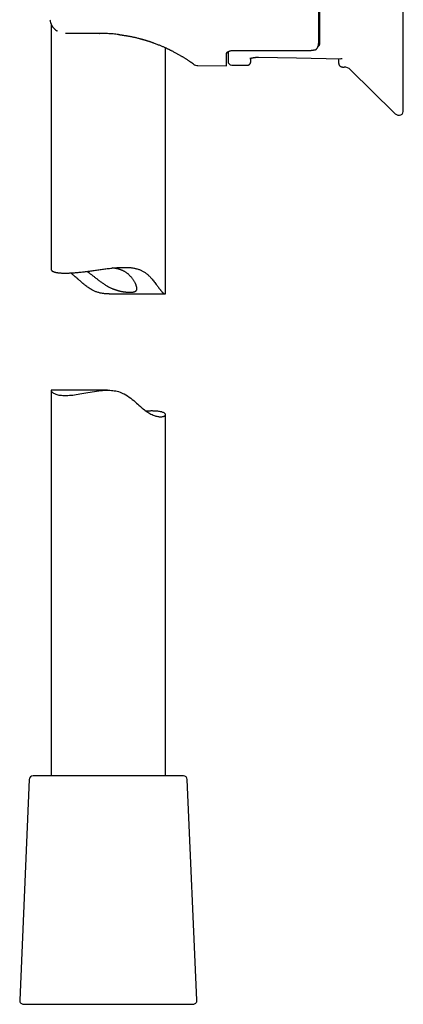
# Model space of a CAD drawing. Header units: millimetres. Extents: x 8 to 676, y 12 to 869.
# Tile 41 of 75: x 123 to 174, y 499 to 628. Entities that reach past the tile are written whole.
import ezdxf

# ---------------------------------------------------------------- set-up
doc = ezdxf.new("R2010")
doc.units = ezdxf.units.MM

msp = doc.modelspace()

# ---------------------------------------------------------------- linework, layer by layer
at = {"color": 7, "linetype": 'Continuous', "lineweight": 30}
for p, q in [((173.72, 616.4), (173.72, 672.09)), ((127.51, 627.87), (127.51, 595.63)), ((129.48, 626.65), (129.39, 626.65)), ((133.82, 626.65), (129.48, 626.65)), ((133.82, 626.65), (133.85, 626.65)), ((141.71, 625.11), (141.72, 625.11)), ((142.51, 592.47), (142.51, 624.76)), ((150.52, 622.39), (150.52, 623.99)), ((145.13, 623.34), (145.13, 623.34)), ((146.78, 622.42), (150.52, 622.39)), ((151.21, 622.48), (153.2, 622.45)), ((165.74, 622.23), (165.97, 622.22)), ((166.8, 621.87), (172.52, 616.19)), ((135.12, 592.42), (142.46, 592.42)), ((127.51, 579.72), (127.51, 529.1)), ((134.91, 579.77), (127.57, 579.77)), ((142.51, 529.1), (142.51, 576.57)), ((144.88, 529.1), (125.14, 529.1)), ((124.64, 528.62), (123.39, 499.62)), ((146.64, 499.62), (145.38, 528.62)), ((123.89, 499.1), (126.62, 499.1)), ((126.62, 499.1), (146.14, 499.1))]:
    msp.add_line(p, q, dxfattribs=at)
at = {"color": 7, "linetype": 'Continuous', "lineweight": 30, "flags": 128}
for points in [[(154.71, 623.51), (159.72, 623.42), (165.54, 623.31)], [(127.57, 579.77), (127.55, 579.77), (127.53, 579.76), (127.52, 579.74), (127.51, 579.71), (127.52, 579.68), (127.54, 579.64), (127.56, 579.6), (127.6, 579.56), (127.64, 579.52), (127.7, 579.47), (127.77, 579.42), (127.84, 579.37), (127.93, 579.33), (128.03, 579.29), (128.14, 579.25), (128.26, 579.21), (128.39, 579.17), (128.54, 579.14), (128.7, 579.12), (128.87, 579.1), (129.06, 579.08), (129.26, 579.07), (129.47, 579.07), (129.7, 579.08), (129.93, 579.1), (130.14, 579.12), (130.35, 579.14), (130.58, 579.17), (130.81, 579.2), (131.04, 579.24), (131.29, 579.28), (131.54, 579.32), (131.79, 579.37), (132.06, 579.41), (132.33, 579.46), (132.61, 579.51), (132.89, 579.56), (133.18, 579.61), (133.47, 579.65), (133.77, 579.69), (134.07, 579.73), (134.26, 579.74), (134.45, 579.76), (134.64, 579.77), (134.83, 579.77), (135.03, 579.77), (135.22, 579.76), (135.42, 579.75), (135.61, 579.73), (135.8, 579.7), (135.99, 579.67), (136.18, 579.63), (136.36, 579.58), (136.55, 579.51), (136.73, 579.44), (136.91, 579.36), (137.08, 579.28), (137.31, 579.15), (137.53, 579.02), (137.74, 578.87), (137.95, 578.72), (138.15, 578.56), (138.35, 578.4), (138.54, 578.23), (138.73, 578.07), (138.88, 577.93), (139.02, 577.8), (139.24, 577.61), (139.46, 577.43), (139.6, 577.31), (139.74, 577.19), (139.85, 577.1), (139.96, 577.02), (140.07, 576.94), (140.18, 576.87), (140.33, 576.78), (140.48, 576.69), (140.61, 576.62), (140.75, 576.56), (140.88, 576.5), (141.01, 576.45), (141.14, 576.4), (141.26, 576.37), (141.38, 576.34), (141.49, 576.31), (141.6, 576.3), (141.7, 576.29), (141.79, 576.28), (141.88, 576.28), (141.96, 576.28), (142.04, 576.29), (142.12, 576.3), (142.18, 576.31), (142.25, 576.33), (142.32, 576.35), (142.37, 576.38), (142.42, 576.41), (142.45, 576.44), (142.48, 576.47), (142.5, 576.51), (142.51, 576.54), (142.51, 576.58), (142.5, 576.63), (142.48, 576.67), (142.44, 576.71), (142.39, 576.75), (142.33, 576.79), (142.26, 576.83), (142.17, 576.86), (142.1, 576.89), (142.02, 576.91), (141.93, 576.93), (141.84, 576.95), (141.74, 576.97), (141.64, 576.98), (141.52, 577), (141.4, 577.01), (141.4, 577.01)]]:
    msp.add_lwpolyline(points, dxfattribs=at)
at = {"color": 7, "linetype": 'Continuous', "lineweight": 30}
for centre, radius, start, end in [((150.12, 623.99), 0.6, 0, 21.8313), ((146.79, 623.42), 1, 233.8827, 269.5027), ((151.22, 622.98), 0.5, 180, 269), ((165.95, 621.02), 1.2, 45.1969, 89), ((173.22, 616.9), 1, 225.1969, 270), ((173.22, 616.4), 0.5, 270, 0), ((125.14, 528.6), 0.5, 90, 177.5187), ((144.88, 528.6), 0.5, 2.4813, 90), ((123.89, 499.6), 0.5, 177.5187, 270), ((146.14, 499.6), 0.5, 270, 2.4813)]:
    msp.add_arc(centre, radius, start, end, dxfattribs=at)
msp.add_ellipse((282.65, 644.25), major_axis=(1318.49, 0), ratio=0.015117, start_param=4.612759, end_param=4.620481, dxfattribs=at)
for points, knots in [([(162.62, 625.47), (162.62, 625.56), (162.62, 625.73), (162.62, 626), (162.62, 626.28), (162.62, 626.56), (162.62, 626.82), (162.62, 627.06), (162.62, 627.32), (162.62, 627.61), (162.62, 627.95), (162.62, 628.33), (162.62, 628.66), (162.62, 628.92), (162.62, 629.11), (162.62, 629.3), (162.62, 629.5), (162.62, 629.75), (162.62, 630.07), (162.62, 630.45), (162.62, 630.84), (162.62, 631.24), (162.62, 631.65), (162.62, 632.06), (162.62, 632.48), (162.62, 632.92), (162.62, 633.37), (162.62, 633.84), (162.62, 634.31), (162.62, 634.79), (162.62, 635.27), (162.62, 635.76), (162.62, 636.24), (162.62, 636.72), (162.62, 637.2), (162.62, 637.68), (162.62, 638.17), (162.62, 638.67), (162.62, 639.16), (162.62, 639.62), (162.62, 640.05), (162.62, 640.44), (162.62, 640.83), (162.62, 641.22), (162.62, 641.61), (162.62, 642.01), (162.62, 642.4), (162.62, 642.85), (162.62, 643.35), (162.62, 643.9), (162.62, 644.45), (162.62, 644.96), (162.62, 645.43), (162.62, 645.86), (162.62, 646.28), (162.62, 646.73), (162.62, 647.19), (162.62, 647.68), (162.62, 648.17), (162.62, 648.65), (162.62, 649.13), (162.62, 649.63), (162.62, 650.12), (162.62, 650.63), (162.62, 651.13), (162.62, 651.59), (162.62, 652.02), (162.62, 652.4), (162.62, 652.79), (162.62, 653.22), (162.62, 653.7), (162.62, 654.21), (162.62, 654.63), (162.62, 654.96), (162.62, 655.19), (162.62, 655.42), (162.62, 655.65), (162.62, 655.95), (162.62, 656.31), (162.62, 656.72), (162.62, 657.13), (162.62, 657.53), (162.62, 657.92), (162.62, 658.31), (162.62, 658.69), (162.62, 659.07), (162.62, 659.44), (162.62, 659.82), (162.62, 660.18), (162.62, 660.54), (162.62, 660.88), (162.62, 661.21), (162.62, 661.53), (162.62, 661.82), (162.62, 662.11), (162.62, 662.39), (162.62, 662.66), (162.62, 662.92), (162.62, 663.17), (162.62, 663.38), (162.62, 663.58), (162.62, 663.75), (162.62, 663.91), (162.62, 664.06), (162.62, 664.21), (162.62, 664.35), (162.62, 664.49), (162.62, 664.63), (162.62, 664.79), (162.62, 664.94), (162.62, 665.08), (162.62, 665.2), (162.62, 665.29), (162.62, 665.37), (162.62, 665.44), (162.62, 665.51), (162.62, 665.57), (162.62, 665.62), (162.62, 665.66), (162.62, 665.69), (162.62, 665.71), (162.62, 665.71), (162.62, 665.71)], [0, 0, 0, 0, 0.009341, 0.018671, 0.027994, 0.037316, 0.044644, 0.051978, 0.059321, 0.066961, 0.077145, 0.08732, 0.097494, 0.102292, 0.107092, 0.111895, 0.116702, 0.121513, 0.130453, 0.139381, 0.148302, 0.157221, 0.166142, 0.175072, 0.184014, 0.193068, 0.202559, 0.21204, 0.221519, 0.231002, 0.240493, 0.25, 0.25907, 0.268128, 0.277178, 0.286227, 0.295278, 0.304337, 0.31341, 0.322371, 0.329388, 0.336399, 0.343407, 0.350415, 0.357424, 0.364438, 0.371458, 0.378487, 0.388219, 0.397938, 0.40765, 0.417361, 0.424996, 0.432638, 0.440289, 0.447637, 0.456365, 0.465087, 0.473807, 0.482529, 0.491258, 0.5, 0.50934, 0.518669, 0.527991, 0.537314, 0.544643, 0.551977, 0.559321, 0.566961, 0.577145, 0.58732, 0.597494, 0.602292, 0.607092, 0.611895, 0.616702, 0.621513, 0.630453, 0.639381, 0.648302, 0.657221, 0.666142, 0.675072, 0.684014, 0.693068, 0.702559, 0.71204, 0.721519, 0.731002, 0.740493, 0.75, 0.75907, 0.768128, 0.777178, 0.786227, 0.795278, 0.804337, 0.81341, 0.822371, 0.829388, 0.836399, 0.843407, 0.850415, 0.857424, 0.864438, 0.871458, 0.878487, 0.888219, 0.897938, 0.90765, 0.917361, 0.924996, 0.932638, 0.940289, 0.947637, 0.956366, 0.965087, 0.973807, 0.982529, 0.991258, 1, 1, 1, 1]), ([(162.72, 665.72), (162.72, 665.72), (162.72, 665.72), (162.72, 665.7), (162.72, 665.67), (162.72, 665.62), (162.72, 665.57), (162.72, 665.52), (162.72, 665.46), (162.72, 665.38), (162.72, 665.28), (162.72, 665.15), (162.72, 665.04), (162.72, 664.94), (162.72, 664.87), (162.72, 664.79), (162.72, 664.71), (162.72, 664.6), (162.72, 664.46), (162.72, 664.28), (162.72, 664.09), (162.72, 663.89), (162.72, 663.68), (162.72, 663.46), (162.72, 663.23), (162.72, 662.98), (162.72, 662.71), (162.72, 662.43), (162.72, 662.14), (162.72, 661.83), (162.72, 661.52), (162.72, 661.2), (162.72, 660.87), (162.72, 660.54), (162.72, 660.2), (162.72, 659.85), (162.72, 659.49), (162.72, 659.12), (162.72, 658.75), (162.72, 658.38), (162.72, 658.03), (162.72, 657.68), (162.72, 657.33), (162.72, 657.02), (162.72, 656.75), (162.72, 656.52), (162.72, 656.28), (162.72, 656.05), (162.72, 655.74), (162.72, 655.35), (162.72, 654.87), (162.72, 654.39), (162.72, 653.93), (162.72, 653.51), (162.72, 653.11), (162.72, 652.72), (162.72, 652.3), (162.72, 651.87), (162.72, 651.4), (162.72, 650.93), (162.72, 650.46), (162.72, 649.98), (162.72, 649.49), (162.72, 648.99), (162.72, 648.47), (162.72, 647.95), (162.72, 647.46), (162.72, 647.01), (162.72, 646.6), (162.72, 646.18), (162.72, 645.7), (162.72, 645.17), (162.72, 644.59), (162.72, 644.12), (162.72, 643.74), (162.72, 643.47), (162.72, 643.2), (162.72, 642.92), (162.72, 642.57), (162.72, 642.15), (162.72, 641.64), (162.72, 641.14), (162.72, 640.64), (162.72, 640.14), (162.72, 639.64), (162.72, 639.14), (162.72, 638.64), (162.72, 638.13), (162.72, 637.61), (162.72, 637.1), (162.72, 636.59), (162.72, 636.09), (162.72, 635.6), (162.72, 635.13), (162.72, 634.66), (162.72, 634.2), (162.72, 633.75), (162.72, 633.31), (162.72, 632.87), (162.72, 632.43), (162.72, 632.03), (162.72, 631.65), (162.72, 631.29), (162.72, 630.93), (162.72, 630.63), (162.72, 630.37), (162.72, 630.16), (162.72, 629.95), (162.72, 629.74), (162.72, 629.47), (162.72, 629.13), (162.72, 628.75), (162.72, 628.37), (162.72, 628.03), (162.72, 627.72), (162.72, 627.45), (162.72, 627.18), (162.72, 626.91), (162.72, 626.64), (162.72, 626.36), (162.72, 626.09), (162.72, 625.83), (162.72, 625.58), (162.72, 625.42), (162.72, 625.34)], [0, 0, 0, 0, 0.0093362, 0.0186608, 0.0279796, 0.0372982, 0.0446236, 0.0519552, 0.0592958, 0.0669354, 0.0771185, 0.0872928, 0.0974659, 0.1022635, 0.1070632, 0.1118659, 0.1166723, 0.1214831, 0.1304247, 0.1393541, 0.1482764, 0.1571966, 0.1661196, 0.1750505, 0.1839943, 0.1930513, 0.2025446, 0.2120291, 0.2215109, 0.2309959, 0.2404902, 0.2499998, 0.259073, 0.2681335, 0.2771866, 0.2862374, 0.2952911, 0.3043531, 0.3134285, 0.3223914, 0.3302512, 0.3381044, 0.3459544, 0.3538047, 0.3587409, 0.3636794, 0.368621, 0.3735667, 0.3785172, 0.3882483, 0.3979663, 0.4076775, 0.4173884, 0.4250225, 0.4326635, 0.4403145, 0.4476598, 0.4563841, 0.4651019, 0.4738177, 0.4825362, 0.4912621, 0.5, 0.5093362, 0.5186608, 0.5279796, 0.5372982, 0.5446236, 0.5519552, 0.5592958, 0.5669354, 0.5771185, 0.5872928, 0.5974658, 0.6022635, 0.6070632, 0.6118659, 0.6166723, 0.6214831, 0.6304247, 0.6393541, 0.6482764, 0.6571966, 0.6661196, 0.6750505, 0.6839943, 0.6930513, 0.7025446, 0.7120291, 0.7215108, 0.7309959, 0.7404902, 0.7499998, 0.759073, 0.7681335, 0.7771866, 0.7862374, 0.7952911, 0.8043531, 0.8134285, 0.8223914, 0.8302512, 0.8381043, 0.8459544, 0.8538047, 0.8587409, 0.8636794, 0.868621, 0.8735667, 0.8785171, 0.8882483, 0.8979663, 0.9076775, 0.9173884, 0.9250225, 0.9326635, 0.9403145, 0.9476607, 0.9563859, 0.9651041, 0.9738199, 0.9825381, 0.9912632, 1, 1, 1, 1]), ([(127.36, 628.44), (127.37, 628.39), (127.38, 628.28), (127.42, 628.13), (127.47, 627.98), (127.52, 627.85), (127.58, 627.73), (127.64, 627.62), (127.7, 627.52), (127.77, 627.44), (127.83, 627.36), (127.89, 627.3), (127.94, 627.24), (128, 627.18), (128.06, 627.13), (128.11, 627.09), (128.18, 627.04), (128.25, 626.99), (128.31, 626.95), (128.35, 626.93), (128.35, 626.93)], [0, 0, 0, 0, 0.0871738, 0.1714604, 0.2515457, 0.3270327, 0.3978137, 0.4638698, 0.5252735, 0.5820213, 0.6341117, 0.6815509, 0.7243533, 0.764137, 0.8043268, 0.8450351, 0.886288, 0.928078, 0.996024, 1, 1, 1, 1]), ([(127.36, 628.44), (127.37, 628.39), (127.38, 628.28), (127.42, 628.13), (127.46, 627.99), (127.5, 627.91), (127.51, 627.87)], [0, 0, 0, 0, 0.277476, 0.545762, 0.800676, 1, 1, 1, 1]), ([(136.36, 626.49), (136.36, 626.49), (136.23, 626.51), (135.99, 626.53), (135.64, 626.57), (135.28, 626.6), (134.91, 626.62), (134.55, 626.63), (134.19, 626.64), (133.94, 626.65), (133.82, 626.65)], [0, 0, 0, 0, 0.003731, 0.145584, 0.28745, 0.429416, 0.571568, 0.713993, 0.856775, 1, 1, 1, 1]), ([(136.36, 626.49), (136.38, 626.49), (136.42, 626.49), (136.5, 626.48), (136.57, 626.47), (136.65, 626.46), (136.73, 626.45), (136.81, 626.44), (136.91, 626.42), (137.02, 626.4), (137.15, 626.38), (137.26, 626.37), (137.36, 626.35), (137.45, 626.33), (137.54, 626.32), (137.65, 626.3), (137.77, 626.28), (137.91, 626.25), (138.06, 626.22), (138.22, 626.19), (138.39, 626.15), (138.58, 626.11), (138.77, 626.06), (138.96, 626.01), (139.15, 625.96), (139.33, 625.92), (139.52, 625.86), (139.71, 625.81), (139.91, 625.75), (140.11, 625.69), (140.33, 625.62), (140.56, 625.54), (140.81, 625.45), (141.04, 625.37), (141.26, 625.29), (141.47, 625.2), (141.67, 625.13), (141.86, 625.05), (142.03, 624.98), (142.2, 624.91), (142.35, 624.84), (142.48, 624.78), (142.6, 624.73), (142.7, 624.68), (142.8, 624.63), (142.89, 624.59), (142.99, 624.54), (143.1, 624.49), (143.21, 624.43), (143.34, 624.37), (143.46, 624.3), (143.6, 624.23), (143.75, 624.15), (143.91, 624.07), (144.07, 623.98), (144.23, 623.89), (144.39, 623.8), (144.53, 623.71), (144.67, 623.63), (144.8, 623.55), (144.93, 623.47), (145.05, 623.4), (145.17, 623.32), (145.29, 623.24), (145.41, 623.16), (145.53, 623.08), (145.63, 623.01), (145.72, 622.95), (145.78, 622.91), (145.81, 622.89), (145.81, 622.89)], [0, 0, 0, 0, 0.0045677, 0.0100213, 0.0151486, 0.0206546, 0.0265147, 0.0322552, 0.037784, 0.0480274, 0.0574528, 0.065176, 0.0722451, 0.0786589, 0.0847663, 0.0927651, 0.1018083, 0.1118872, 0.1229763, 0.1350707, 0.1479237, 0.1617393, 0.176515, 0.1922501, 0.2057764, 0.2199413, 0.2347468, 0.2501958, 0.2662927, 0.2828484, 0.2990874, 0.3207747, 0.3417302, 0.361963, 0.3814796, 0.4006064, 0.4188538, 0.4362383, 0.4527755, 0.4684786, 0.4833585, 0.4974238, 0.5085041, 0.5190292, 0.5290131, 0.5390641, 0.5495265, 0.5604024, 0.5737552, 0.5876971, 0.6022341, 0.6173684, 0.6361674, 0.6558201, 0.6763102, 0.697549, 0.7195323, 0.7422702, 0.7623261, 0.7829539, 0.8039108, 0.8245583, 0.8448754, 0.8710132, 0.8966379, 0.9217107, 0.9479204, 0.9733695, 0.9980433, 1, 1, 1, 1]), ([(139.16, 625.96), (139.16, 625.96), (139.18, 625.95), (139.22, 625.94), (139.27, 625.93), (139.33, 625.91), (139.4, 625.89), (139.49, 625.87), (139.59, 625.84), (139.69, 625.81), (139.81, 625.78), (139.92, 625.74), (140.03, 625.71), (140.15, 625.67), (140.28, 625.63), (140.42, 625.58), (140.55, 625.54), (140.64, 625.51), (140.72, 625.48), (140.77, 625.46), (140.82, 625.45), (140.87, 625.43), (140.91, 625.41), (140.95, 625.4), (140.97, 625.39), (140.98, 625.39)], [0, 0, 0, 0, 0.013884, 0.033857, 0.059968, 0.092515, 0.131324, 0.176399, 0.227744, 0.285368, 0.347814, 0.410125, 0.469884, 0.527096, 0.608933, 0.684933, 0.755099, 0.819467, 0.852962, 0.884615, 0.914292, 0.940623, 0.964275, 0.984007, 1, 1, 1, 1]), ([(162.12, 624.46), (162.14, 624.46), (162.18, 624.48), (162.23, 624.51), (162.29, 624.55), (162.34, 624.6), (162.39, 624.65), (162.44, 624.72), (162.48, 624.8), (162.51, 624.86), (162.52, 624.9), (162.53, 624.91), (162.53, 624.92), (162.53, 624.93), (162.54, 624.94), (162.54, 624.95), (162.55, 624.98), (162.57, 625.02), (162.58, 625.09), (162.6, 625.17), (162.61, 625.26), (162.62, 625.36), (162.62, 625.43), (162.62, 625.47)], [0, 0, 0, 0, 0.046398, 0.096512, 0.150917, 0.210069, 0.274318, 0.343939, 0.419149, 0.500118, 0.508774, 0.517627, 0.52668, 0.535931, 0.545382, 0.555031, 0.564881, 0.622617, 0.679282, 0.740784, 0.820313, 0.906716, 1, 1, 1, 1]), ([(162.72, 625.34), (162.72, 625.32), (162.72, 625.27), (162.71, 625.2), (162.69, 625.14), (162.66, 625.07), (162.63, 625.01), (162.58, 624.95), (162.55, 624.91), (162.52, 624.89), (162.52, 624.89)], [0, 0, 0, 0, 0.153058, 0.29579, 0.428229, 0.550416, 0.69711, 0.837522, 0.971796, 1, 1, 1, 1]), ([(150.52, 623.99), (150.52, 624), (150.53, 624.04), (150.55, 624.09), (150.59, 624.14), (150.64, 624.18), (150.7, 624.23), (150.77, 624.27), (150.84, 624.3), (150.91, 624.32), (150.98, 624.35), (151.07, 624.37), (151.17, 624.39), (151.28, 624.4), (151.39, 624.41), (151.47, 624.41), (151.51, 624.41)], [0, 0, 0, 0, 0.080171, 0.160593, 0.24076, 0.321044, 0.40159, 0.481843, 0.539931, 0.598266, 0.656578, 0.714635, 0.785464, 0.856551, 0.927354, 1, 1, 1, 1]), ([(150.72, 624.24), (150.72, 624.22), (150.72, 624.14), (150.72, 624.02), (150.72, 623.87), (150.72, 623.73), (150.72, 623.6), (150.72, 623.49), (150.72, 623.38), (150.72, 623.29), (150.72, 623.21), (150.72, 623.14), (150.72, 623.08), (150.72, 623.03), (150.72, 623), (150.72, 622.98), (150.72, 622.98), (150.72, 622.98)], [0, 0, 0, 0, 0.021293, 0.090682, 0.160029, 0.229374, 0.297518, 0.365737, 0.43407, 0.503704, 0.574663, 0.645531, 0.71635, 0.787164, 0.858015, 0.928946, 1, 1, 1, 1]), ([(153.61, 623.33), (153.6, 623.33), (153.6, 623.33), (153.61, 623.33), (153.61, 623.33), (153.61, 623.34), (153.62, 623.34), (153.63, 623.35), (153.65, 623.36), (153.67, 623.36), (153.7, 623.38), (153.73, 623.39), (153.78, 623.4), (153.83, 623.42), (153.88, 623.43), (153.94, 623.44), (153.98, 623.45), (154.03, 623.46), (154.07, 623.47), (154.11, 623.47), (154.16, 623.48), (154.22, 623.49), (154.28, 623.49), (154.35, 623.5), (154.43, 623.51), (154.51, 623.51), (154.61, 623.51), (154.68, 623.51), (154.71, 623.51)], [0, 0, 0, 0, 0.011014, 0.0345071, 0.0574947, 0.0851768, 0.1157604, 0.1486038, 0.1789653, 0.211728, 0.2468839, 0.2973088, 0.3506508, 0.4007196, 0.4468048, 0.4905636, 0.5324208, 0.5586757, 0.5867994, 0.6167955, 0.6505686, 0.6910787, 0.7300618, 0.7738617, 0.8225738, 0.8763405, 0.9353754, 1, 1, 1, 1]), ([(162.12, 624.46), (162.1, 624.45), (162.05, 624.44), (161.98, 624.43), (161.91, 624.42), (161.83, 624.41), (161.74, 624.4), (161.67, 624.4), (161.64, 624.4)], [0, 0, 0, 0, 0.152242, 0.3044783, 0.460999, 0.617515, 0.8076699, 1, 1, 1, 1]), ([(145.16, 623.32), (145.16, 623.33), (145.16, 623.33), (145.14, 623.33), (145.13, 623.34), (145.13, 623.34)], [0, 0, 0, 0, 0.3802784, 0.7604295, 1, 1, 1, 1]), ([(146.2, 622.61), (146.2, 622.61), (146.2, 622.61), (146.18, 622.63), (146.15, 622.65), (146.11, 622.67), (146.06, 622.71), (146, 622.76), (145.92, 622.81), (145.86, 622.85), (145.82, 622.88), (145.81, 622.89)], [0, 0, 0, 0, 0.121199, 0.241927, 0.362319, 0.482507, 0.602626, 0.722811, 0.843831, 0.964439, 1, 1, 1, 1]), ([(153.2, 622.45), (153.22, 622.45), (153.27, 622.45), (153.33, 622.46), (153.39, 622.48), (153.44, 622.51), (153.48, 622.53), (153.52, 622.56), (153.55, 622.58), (153.57, 622.61), (153.6, 622.63), (153.62, 622.66), (153.64, 622.69), (153.66, 622.73), (153.67, 622.77), (153.69, 622.82), (153.7, 622.88), (153.7, 622.92), (153.71, 622.94)], [0, 0, 0, 0, 0.090714, 0.176387, 0.255338, 0.326235, 0.388119, 0.440368, 0.486979, 0.533572, 0.580049, 0.626289, 0.672172, 0.720132, 0.777529, 0.844107, 0.918752, 1, 1, 1, 1]), ([(153.71, 622.94), (153.71, 622.94), (153.71, 622.94), (153.71, 622.96), (153.71, 622.99), (153.71, 623.03), (153.71, 623.08), (153.71, 623.14), (153.71, 623.23), (153.71, 623.31), (153.71, 623.37), (153.71, 623.38)], [0, 0, 0, 0, 0.114078, 0.227893, 0.341499, 0.454958, 0.568331, 0.68168, 0.815322, 0.949116, 1, 1, 1, 1]), ([(165.23, 623.32), (165.23, 623.3), (165.24, 623.24), (165.24, 623.15), (165.24, 623.06), (165.24, 622.97), (165.24, 622.9), (165.24, 622.83), (165.24, 622.78), (165.24, 622.74), (165.24, 622.72), (165.24, 622.72), (165.24, 622.72)], [0, 0, 0, 0, 0.049202, 0.148483, 0.247806, 0.347227, 0.447567, 0.558104, 0.66854, 0.778951, 0.889412, 1, 1, 1, 1]), ([(165.24, 622.72), (165.25, 622.7), (165.25, 622.67), (165.26, 622.62), (165.27, 622.58), (165.28, 622.54), (165.3, 622.49), (165.33, 622.45), (165.36, 622.41), (165.39, 622.38), (165.42, 622.35), (165.47, 622.31), (165.52, 622.28), (165.59, 622.26), (165.66, 622.24), (165.71, 622.23), (165.74, 622.23)], [0, 0, 0, 0, 0.069072, 0.134506, 0.186736, 0.226932, 0.306496, 0.389055, 0.434358, 0.489447, 0.55436, 0.628711, 0.711781, 0.802444, 0.899155, 1, 1, 1, 1]), ([(165.72, 623.34), (165.71, 623.33), (165.7, 623.33), (165.68, 623.33), (165.66, 623.32), (165.64, 623.32), (165.62, 623.32), (165.6, 623.31), (165.58, 623.31), (165.56, 623.31), (165.55, 623.31), (165.54, 623.31)], [0, 0, 0, 0, 0.079137, 0.187842, 0.326698, 0.42477, 0.534102, 0.654854, 0.787181, 0.931223, 1, 1, 1, 1]), ([(127.51, 595.63), (127.51, 595.62), (127.51, 595.6), (127.52, 595.57), (127.55, 595.52), (127.58, 595.48), (127.63, 595.44), (127.69, 595.4), (127.77, 595.37), (127.85, 595.33), (127.93, 595.31), (128.01, 595.28), (128.09, 595.26), (128.18, 595.24), (128.28, 595.23), (128.39, 595.21), (128.5, 595.2), (128.58, 595.19), (128.62, 595.18)], [0, 0, 0, 0, 0.029133, 0.102498, 0.176774, 0.25105, 0.325821, 0.400592, 0.476319, 0.55218, 0.607571, 0.663016, 0.718876, 0.774737, 0.830823, 0.886908, 0.943425, 1, 1, 1, 1]), ([(128.62, 595.18), (128.68, 595.18), (128.78, 595.17), (128.96, 595.16), (129.14, 595.16), (129.33, 595.15), (129.54, 595.15), (129.75, 595.16), (129.98, 595.17), (130.21, 595.18), (130.45, 595.2), (130.69, 595.22), (130.94, 595.24), (131.2, 595.26), (131.47, 595.29), (131.74, 595.32), (132.02, 595.36), (132.3, 595.39), (132.59, 595.43), (132.88, 595.47), (133.17, 595.51), (133.47, 595.55), (133.77, 595.6), (134.08, 595.64), (134.39, 595.68), (134.7, 595.72), (135.01, 595.76), (135.33, 595.8), (135.64, 595.83), (135.96, 595.86), (136.28, 595.89), (136.55, 595.9), (136.76, 595.91), (136.92, 595.91), (137.08, 595.91), (137.25, 595.91), (137.44, 595.91), (137.64, 595.9), (137.85, 595.88), (138.05, 595.86), (138.25, 595.83), (138.44, 595.79), (138.63, 595.75), (138.82, 595.7), (139, 595.64), (139.18, 595.58), (139.35, 595.5), (139.51, 595.42), (139.67, 595.33), (139.83, 595.23), (139.98, 595.12), (140.11, 595.02), (140.23, 594.91), (140.35, 594.8), (140.45, 594.7), (140.59, 594.55), (140.76, 594.36), (140.95, 594.13), (141.13, 593.9), (141.27, 593.71), (141.38, 593.56), (141.47, 593.45), (141.55, 593.34), (141.62, 593.23), (141.7, 593.13), (141.77, 593.03), (141.84, 592.94), (141.91, 592.86), (141.98, 592.78), (142.05, 592.7), (142.11, 592.64), (142.17, 592.58), (142.22, 592.54), (142.27, 592.5), (142.32, 592.47), (142.36, 592.45), (142.4, 592.43), (142.43, 592.42), (142.46, 592.42), (142.48, 592.42), (142.5, 592.43), (142.51, 592.45), (142.51, 592.47), (142.51, 592.47)], [0, 0, 0, 0, 0.01472, 0.029465, 0.04441, 0.059354, 0.074407, 0.08946, 0.104721, 0.12001, 0.134729, 0.149474, 0.164413, 0.179352, 0.194394, 0.209437, 0.224677, 0.239944, 0.254901, 0.269882, 0.28505, 0.300219, 0.315488, 0.330757, 0.34622, 0.361709, 0.377183, 0.392684, 0.408418, 0.424151, 0.440017, 0.455882, 0.46395, 0.472017, 0.480106, 0.488195, 0.498799, 0.509419, 0.520162, 0.530906, 0.541722, 0.552537, 0.563495, 0.574475, 0.585081, 0.595708, 0.606503, 0.617298, 0.628185, 0.639073, 0.650132, 0.661213, 0.670426, 0.679638, 0.688877, 0.698115, 0.716785, 0.735457, 0.754209, 0.77296, 0.782419, 0.791878, 0.801358, 0.810838, 0.820209, 0.829589, 0.839075, 0.84856, 0.858115, 0.86767, 0.877372, 0.887102, 0.896474, 0.905869, 0.915424, 0.924979, 0.934613, 0.944247, 0.954022, 0.963813, 0.976813, 0.98984, 1, 1, 1, 1]), ([(135.12, 592.42), (135.08, 592.42), (134.98, 592.42), (134.81, 592.43), (134.61, 592.44), (134.42, 592.46), (134.23, 592.49), (134.04, 592.52), (133.85, 592.56), (133.66, 592.62), (133.48, 592.68), (133.3, 592.75), (133.12, 592.83), (132.92, 592.92), (132.72, 593.04), (132.5, 593.18), (132.29, 593.32), (132.08, 593.47), (131.88, 593.63), (131.68, 593.8), (131.49, 593.96), (131.31, 594.12), (131.15, 594.26), (130.98, 594.41), (130.79, 594.58), (130.59, 594.75), (130.43, 594.89), (130.3, 594.99), (130.17, 595.09), (130.1, 595.15), (130.06, 595.17), (130.06, 595.17)], [0, 0, 0, 0, 0.019128, 0.049992, 0.081195, 0.112459, 0.142858, 0.173324, 0.204366, 0.235407, 0.266791, 0.298178, 0.330175, 0.362244, 0.404573, 0.447014, 0.489988, 0.532966, 0.57615, 0.619336, 0.662866, 0.706422, 0.740561, 0.774711, 0.826039, 0.877427, 0.911626, 0.945858, 0.972262, 0.998666, 1, 1, 1, 1]), ([(132.22, 595.38), (132.24, 595.37), (132.29, 595.34), (132.37, 595.28), (132.46, 595.22), (132.55, 595.15), (132.66, 595.07), (132.79, 594.97), (132.93, 594.86), (133.07, 594.75), (133.22, 594.63), (133.37, 594.51), (133.53, 594.38), (133.69, 594.26), (133.85, 594.13), (134.02, 594.01), (134.19, 593.89), (134.36, 593.77), (134.54, 593.65), (134.73, 593.53), (134.92, 593.42), (135.12, 593.32), (135.29, 593.23), (135.44, 593.16), (135.57, 593.1), (135.7, 593.05), (135.83, 593), (135.96, 592.96), (136.09, 592.92), (136.22, 592.88), (136.35, 592.84), (136.48, 592.81), (136.61, 592.78), (136.73, 592.76), (136.85, 592.73), (136.98, 592.71), (137.1, 592.7), (137.21, 592.68), (137.33, 592.67), (137.44, 592.66), (137.54, 592.65), (137.64, 592.65), (137.74, 592.64), (137.84, 592.64), (137.93, 592.64), (138.02, 592.65), (138.1, 592.65), (138.18, 592.66), (138.26, 592.67), (138.33, 592.68), (138.39, 592.7), (138.45, 592.71), (138.51, 592.74), (138.56, 592.76), (138.61, 592.79), (138.64, 592.82), (138.68, 592.85), (138.7, 592.89), (138.73, 592.93), (138.74, 592.97), (138.75, 593.02), (138.76, 593.07), (138.76, 593.12), (138.76, 593.18), (138.76, 593.24), (138.74, 593.3), (138.73, 593.36), (138.71, 593.43), (138.69, 593.5), (138.66, 593.57), (138.63, 593.66), (138.58, 593.77), (138.52, 593.89), (138.45, 594.02), (138.37, 594.15), (138.29, 594.28), (138.2, 594.42), (138.09, 594.55), (137.99, 594.67), (137.9, 594.77), (137.81, 594.86), (137.72, 594.95), (137.62, 595.04), (137.52, 595.12), (137.41, 595.2), (137.29, 595.28), (137.17, 595.35), (137.04, 595.41), (136.92, 595.48), (136.78, 595.53), (136.64, 595.59), (136.5, 595.63), (136.35, 595.68), (136.19, 595.72), (136.04, 595.75), (135.9, 595.78), (135.76, 595.8), (135.66, 595.82), (135.6, 595.83), (135.58, 595.83)], [0, 0, 0, 0, 0.006425, 0.015353, 0.024282, 0.033319, 0.042368, 0.055268, 0.068196, 0.081302, 0.094408, 0.107597, 0.120785, 0.134127, 0.147488, 0.160995, 0.174523, 0.18812, 0.201743, 0.215692, 0.229677, 0.243784, 0.257939, 0.266726, 0.275527, 0.28444, 0.293353, 0.30233, 0.311306, 0.320406, 0.329523, 0.33831, 0.347113, 0.356037, 0.36496, 0.373948, 0.382936, 0.392046, 0.401172, 0.409958, 0.418759, 0.427669, 0.436579, 0.445547, 0.454516, 0.463596, 0.472692, 0.481828, 0.49098, 0.500258, 0.509536, 0.518884, 0.528231, 0.537715, 0.547217, 0.55612, 0.56504, 0.574088, 0.583135, 0.592252, 0.601369, 0.610617, 0.619883, 0.628575, 0.63728, 0.646076, 0.654873, 0.663714, 0.672556, 0.681481, 0.690415, 0.704335, 0.718284, 0.732312, 0.746365, 0.760686, 0.775029, 0.789441, 0.803878, 0.814105, 0.824342, 0.834681, 0.845019, 0.855422, 0.865824, 0.876358, 0.886915, 0.897143, 0.907394, 0.917831, 0.928268, 0.93881, 0.949352, 0.960095, 0.970866, 0.979646, 0.98844, 0.997349, 1, 1, 1, 1]), ([(141.4, 577.01), (141.35, 577.01), (141.24, 577.02), (141.07, 577.03), (140.89, 577.04), (140.69, 577.04), (140.49, 577.04), (140.27, 577.03), (140.1, 577.03), (139.99, 577.02), (139.97, 577.02)], [0, 0, 0, 0, 0.133992, 0.268215, 0.404255, 0.540295, 0.67732, 0.814345, 0.953261, 1, 1, 1, 1])]:
    msp.add_open_spline(points, degree=3, knots=knots, dxfattribs=at)

doc.saveas('drawing.dxf')
